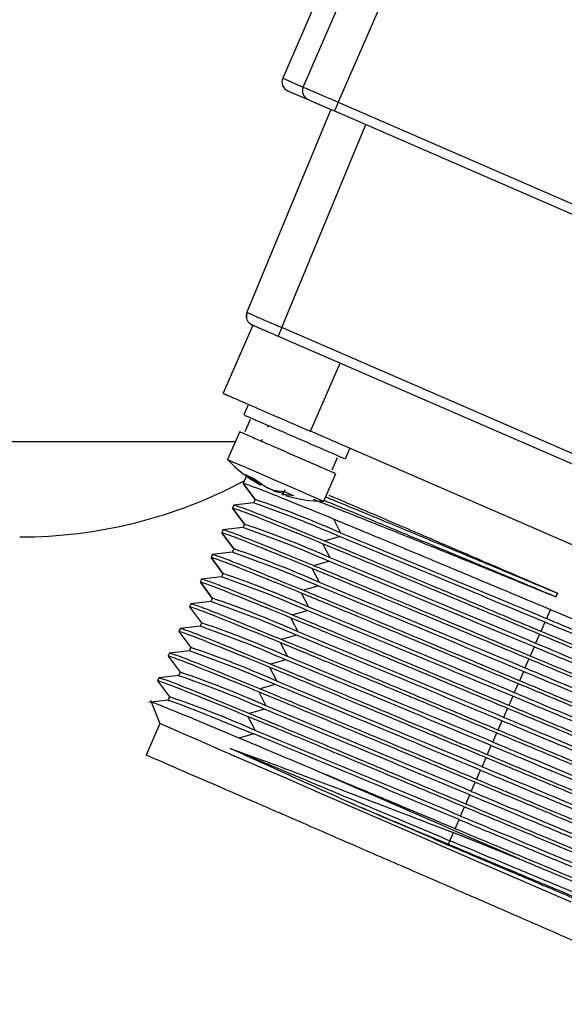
# Model space of a CAD drawing. Header units: millimetres. Extents: x 2719 to 13968, y 3953 to 13921.
# Tile 4 of 160: x 5083 to 5112, y 4683 to 4735. Entities that reach past the tile are written whole.
import ezdxf

# ---------------------------------------------------------------- set-up
doc = ezdxf.new("R2010")
doc.units = ezdxf.units.MM

msp = doc.modelspace()

# ---------------------------------------------------------------- linework, layer by layer
at = {"color": 7, "linetype": 'Continuous', "lineweight": 25}
for p, q in [((5098.225, 4731.521), (5106.021, 4749.468)), ((5107.854, 4748.671), (5100.058, 4730.724)), ((5102.988, 4745.422), (5097.152, 4731.987)), ((5097.152, 4731.987), (5098.225, 4731.521)), ((5098.225, 4731.521), (5098.265, 4731.503)), ((5098.265, 4731.503), (5098.373, 4731.457)), ((5098.373, 4731.457), (5098.545, 4731.382)), ((5097.411, 4731.329), (5098.484, 4730.863)), ((5098.545, 4731.382), (5098.773, 4731.283)), ((5098.773, 4731.283), (5099.049, 4731.163)), ((5099.049, 4731.163), (5099.364, 4731.026)), ((5099.364, 4731.026), (5099.705, 4730.878)), ((5099.705, 4730.878), (5100.058, 4730.724)), ((5099.918, 4730.4), (5099.893, 4730.343)), ((5099.948, 4730.47), (5099.918, 4730.4)), ((5099.982, 4730.549), (5099.948, 4730.47)), ((5100.02, 4730.635), (5099.982, 4730.549)), ((5100.058, 4730.724), (5100.02, 4730.635)), ((5100.058, 4730.724), (5138.2, 4714.156)), ((5099.672, 4730.347), (5095.271, 4719.713)), ((5099.863, 4730.275), (5099.859, 4730.266)), ((5099.859, 4730.266), (5138.001, 4713.697)), ((5099.874, 4730.301), (5099.863, 4730.275)), ((5099.893, 4730.343), (5099.874, 4730.301)), ((5097.105, 4718.916), (5101.505, 4729.551)), ((5095.271, 4719.713), (5095.34, 4719.681)), ((5095.579, 4719.044), (5094.025, 4715.467)), ((5096.942, 4718.542), (5096.924, 4718.5)), ((5096.966, 4718.597), (5096.942, 4718.542)), ((5096.996, 4718.666), (5096.966, 4718.597)), ((5097.03, 4718.743), (5096.996, 4718.666)), ((5097.067, 4718.828), (5097.03, 4718.743)), ((5097.105, 4718.916), (5097.067, 4718.828)), ((5131.586, 4703.938), (5097.105, 4718.916)), ((5096.913, 4718.475), (5096.909, 4718.466)), ((5096.909, 4718.466), (5131.39, 4703.488)), ((5096.924, 4718.5), (5096.913, 4718.475)), ((5098.611, 4713.475), (5100.164, 4717.052)), ((5095.356, 4714.892), (5095.115, 4714.336)), ((5095.444, 4714.091), (5095.163, 4713.444)), ((5094.896, 4713.457), (5094.263, 4711.999)), ((5096.4, 4713.782), (5096.36, 4713.69)), ((5126.582, 4701.325), (5098.611, 4713.475)), ((5040.578, 4712.939), (5094.671, 4712.939)), ((5096.081, 4713.048), (5096.041, 4712.956)), ((5100.434, 4712.026), (5100.674, 4712.579)), ((5094.263, 4711.999), (5094.273, 4711.994)), ((5094.273, 4711.994), (5094.527, 4711.884)), ((5094.527, 4711.884), (5095.086, 4711.641)), ((5099.748, 4711.452), (5100.03, 4712.099)), ((5095.086, 4711.641), (5095.874, 4711.299)), ((5095.874, 4711.299), (5096.785, 4710.903)), ((5095.25, 4711.134), (5095.081, 4710.746)), ((5095.219, 4711.19), (5095.391, 4711.107)), ((5095.902, 4710.715), (5095.219, 4711.19)), ((5095.391, 4711.107), (5095.577, 4711.035)), ((5095.577, 4711.035), (5096.26, 4710.56)), ((5096.785, 4710.903), (5097.696, 4710.507)), ((5099.307, 4709.807), (5099.94, 4711.266)), ((5095.706, 4709.902), (5095.081, 4710.746)), ((5095.083, 4710.74), (5095.705, 4709.9)), ((5096.642, 4710.394), (5097.21, 4710.325)), ((5097.2, 4710.219), (5096.892, 4710.286)), ((5097.19, 4710.324), (5097.123, 4710.17)), ((5097.476, 4710.201), (5097.21, 4710.325)), ((5097.696, 4710.507), (5098.484, 4710.165)), ((5095.706, 4709.902), (5095.626, 4709.719)), ((5097.743, 4710.094), (5097.175, 4710.163)), ((5097.743, 4710.094), (5097.476, 4710.201)), ((5098.484, 4710.165), (5099.042, 4709.922)), ((5098.749, 4709.922), (5100.046, 4709.414)), ((5099.042, 4709.922), (5099.296, 4709.812)), ((5099.296, 4709.812), (5099.307, 4709.807)), ((5099.565, 4710.136), (5100.254, 4709.843)), ((5094.583, 4709.599), (5094.519, 4709.453)), ((5095.144, 4708.609), (5094.519, 4709.453)), ((5094.521, 4709.447), (5095.143, 4708.607)), ((5095.632, 4709.721), (5094.582, 4709.601)), ((5100.206, 4708.139), (5099.825, 4708.877)), ((5094.021, 4708.306), (5093.958, 4708.16)), ((5095.07, 4708.428), (5094.021, 4708.308)), ((5095.144, 4708.609), (5095.065, 4708.425)), ((5094.583, 4707.316), (5093.958, 4708.16)), ((5093.96, 4708.154), (5094.582, 4707.314)), ((5099.327, 4707.731), (5100.126, 4707.956)), ((5094.583, 4707.316), (5094.503, 4707.132)), ((5099.644, 4706.846), (5099.263, 4707.584)), ((5093.46, 4707.013), (5093.396, 4706.866)), ((5094.021, 4706.023), (5093.396, 4706.866)), ((5093.398, 4706.861), (5094.02, 4706.021)), ((5094.509, 4707.135), (5093.459, 4707.015)), ((5098.765, 4706.438), (5099.564, 4706.663)), ((5099.082, 4705.553), (5098.702, 4706.291)), ((5092.898, 4705.72), (5092.834, 4705.573)), ((5093.947, 4705.842), (5092.897, 4705.722)), ((5094.021, 4706.023), (5093.941, 4705.839)), ((5093.459, 4704.73), (5092.834, 4705.573)), ((5092.836, 4705.568), (5093.458, 4704.727)), ((5098.204, 4705.145), (5099.003, 4705.37)), ((5093.459, 4704.73), (5093.379, 4704.546)), ((5098.521, 4704.26), (5098.14, 4704.998)), ((5111.553, 4704.998), (5111.466, 4704.799)), ((5111.466, 4704.799), (5111.47, 4704.807)), ((5111.47, 4704.807), (5111.549, 4704.99)), ((5111.553, 4704.998), (5111.549, 4704.99)), ((5092.271, 4704.28), (5092.896, 4703.434)), ((5092.336, 4704.427), (5092.273, 4704.28)), ((5092.273, 4704.28), (5092.897, 4703.437)), ((5093.385, 4704.549), (5092.342, 4704.43)), ((5097.642, 4703.851), (5098.441, 4704.077)), ((5111.179, 4704.137), (5110.97, 4703.656)), ((5097.959, 4702.967), (5097.578, 4703.705)), ((5091.775, 4703.134), (5091.711, 4702.987)), ((5092.823, 4703.256), (5091.78, 4703.137)), ((5092.897, 4703.437), (5092.818, 4703.253)), ((5110.89, 4703.472), (5110.681, 4702.991)), ((5091.709, 4702.986), (5092.335, 4702.141)), ((5091.711, 4702.987), (5092.336, 4702.143)), ((5097.879, 4702.784), (5097.08, 4702.558)), ((5110.617, 4702.844), (5110.408, 4702.363)), ((5092.336, 4702.143), (5092.256, 4701.96)), ((5097.017, 4702.412), (5097.397, 4701.674)), ((5110.328, 4702.179), (5110.119, 4701.698)), ((5091.147, 4701.693), (5091.773, 4700.848)), ((5091.213, 4701.841), (5091.149, 4701.694)), ((5091.149, 4701.694), (5091.774, 4700.85)), ((5092.262, 4701.963), (5091.218, 4701.843)), ((5097.317, 4701.491), (5096.519, 4701.265)), ((5110.055, 4701.551), (5109.846, 4701.07)), ((5096.455, 4701.119), (5096.835, 4700.381)), ((5090.651, 4700.548), (5090.588, 4700.401)), ((5091.7, 4700.67), (5090.657, 4700.55)), ((5091.774, 4700.85), (5091.694, 4700.667)), ((5109.767, 4700.886), (5109.557, 4700.405)), ((5090.586, 4700.4), (5091.211, 4699.555)), ((5090.588, 4700.401), (5091.212, 4699.557)), ((5096.756, 4700.198), (5095.957, 4699.972)), ((5109.494, 4700.258), (5109.285, 4699.777)), ((5091.212, 4699.557), (5091.133, 4699.374)), ((5095.893, 4699.825), (5096.274, 4699.088)), ((5109.205, 4699.593), (5108.996, 4699.112)), ((5091.139, 4699.377), (5090.137, 4699.262)), ((5090.219, 4699.389), (5090.704, 4698.16)), ((5108.932, 4698.965), (5108.723, 4698.483)), ((5094.87, 4697.394), (5092.461, 4698.404)), ((5095.331, 4698.532), (5095.712, 4697.795)), ((5096.194, 4698.904), (5095.395, 4698.679)), ((5090.704, 4698.16), (5089.986, 4696.508)), ((5090.746, 4698.141), (5090.704, 4698.16)), ((5091.081, 4697.996), (5090.746, 4698.141)), ((5091.744, 4697.708), (5091.081, 4697.996)), ((5108.643, 4698.3), (5108.434, 4697.819)), ((5092.719, 4697.284), (5091.744, 4697.708)), ((5095.632, 4697.611), (5094.87, 4697.396)), ((5108.161, 4697.19), (5108.37, 4697.672)), ((5093.985, 4696.734), (5092.719, 4697.284)), ((5107.872, 4696.526), (5108.081, 4697.007)), ((5095.514, 4696.07), (5093.985, 4696.734)), ((5107.599, 4695.897), (5107.809, 4696.379)), ((5097.272, 4695.307), (5095.514, 4696.07)), ((5099.813, 4695.293), (5098.532, 4695.849)), ((5099.218, 4694.461), (5097.272, 4695.307)), ((5107.311, 4695.232), (5107.52, 4695.714)), ((5101.144, 4694.715), (5099.813, 4695.293)), ((5107.038, 4694.604), (5107.247, 4695.086)), ((5101.311, 4693.552), (5099.218, 4694.461)), ((5102.515, 4694.119), (5101.144, 4694.715)), ((5106.749, 4693.939), (5106.958, 4694.421)), ((5103.915, 4693.511), (5102.515, 4694.119)), ((5106.476, 4693.311), (5106.685, 4693.793)), ((5103.502, 4692.6), (5101.311, 4693.552)), ((5105.332, 4692.895), (5103.915, 4693.511)), ((5106.756, 4692.277), (5105.332, 4692.895)), ((5106.187, 4692.646), (5106.396, 4693.128)), ((5105.744, 4691.626), (5103.502, 4692.6)), ((5105.914, 4692.018), (5106.097, 4692.439)), ((5106.097, 4692.44), (5109.578, 4691.051)), ((5108.175, 4691.661), (5106.756, 4692.277)), ((5105.815, 4691.789), (5105.835, 4691.835)), ((5105.835, 4691.835), (5105.914, 4692.018)), ((5107.986, 4690.653), (5105.744, 4691.626)), ((5109.578, 4691.051), (5108.175, 4691.661)), ((5110.177, 4689.701), (5107.986, 4690.653)), ((5112.27, 4688.792), (5110.177, 4689.701))]:
    msp.add_line(p, q, dxfattribs=at)
at = {"color": 8, "linetype": 'Continuous', "lineweight": 25}
msp.add_line((5097.175, 4710.163), (5097.286, 4710.418), dxfattribs=at)
at = {"color": 7, "linetype": 'Continuous', "lineweight": 25}
for centre, radius, start, end in [((5097.611, 4731.788), 0.5, 156.5155, 246.5162), ((5098.683, 4731.322), 0.5, 156.5165, 246.5153), ((5095.733, 4719.522), 0.5, 157.5202, 190.355), ((5095.733, 4719.522), 0.5, 206.6049, 246.5202), ((5099.349, 4716.806), 6.999, 223.3878, 241.1463), ((5083.366, 4732.936), 24.997, 270, 298.076), ((5077.768, 4657.48), 55.406, 66.1104, 71.1095), ((5099.349, 4716.806), 6.999, 252.9221, 269.6526), ((5077.688, 4657.297), 55.406, 66.1106, 71.1096), ((5077.126, 4656.004), 55.406, 66.1106, 71.1096), ((5077.206, 4656.187), 55.406, 66.1106, 71.1096), ((4216.239, 2570.833), 2312.693, 67.241742, 67.530624), ((4216.183, 2570.684), 2313.052, 67.241832, 67.530669), ((5076.645, 4654.895), 55.405, 66.1105, 71.1096), ((5076.566, 4654.714), 55.403, 66.1103, 71.1096), ((4216.65, 2571.875), 2310.164, 67.241584, 67.530783), ((4214.808, 2567.446), 2315.16, 67.241896, 67.53047), ((5076.003, 4653.419), 55.405, 66.1105, 71.1096), ((5076.083, 4653.603), 55.404, 66.1105, 71.1097), ((4215.239, 2568.538), 2312.377, 67.24179, 67.530712), ((4215.624, 2569.461), 2311.577, 67.241672, 67.530694), ((5075.521, 4652.308), 55.406, 66.1104, 71.1095), ((5075.442, 4652.127), 55.404, 66.1105, 71.1097), ((4213.605, 2564.677), 2315.16, 67.241896, 67.53047), ((4215.54, 2569.313), 2310.336, 67.241609, 67.530786), ((5074.88, 4650.832), 55.406, 66.1106, 71.1096), ((5074.958, 4651.012), 55.409, 66.1107, 71.1095), ((4214.214, 2566.192), 2312.118, 67.24172, 67.530674), ((4213.936, 2565.512), 2313.052, 67.241832, 67.530669), ((5074.399, 4649.725), 55.403, 66.1104, 71.1098), ((5074.318, 4649.539), 55.406, 66.1104, 71.1095), ((4214.285, 2566.421), 2310.469, 67.241603, 67.530763), ((4212.419, 2561.932), 2315.531, 67.241919, 67.530447), ((5073.757, 4648.246), 55.405, 66.1105, 71.1096), ((5073.837, 4648.431), 55.404, 66.1105, 71.1097), ((4212.993, 2563.366), 2312.377, 67.24179, 67.530712), ((4213.378, 2564.289), 2311.577, 67.241672, 67.530694), ((5073.274, 4647.136), 55.406, 66.1104, 71.1095), ((4213.293, 2564.141), 2310.336, 67.241609, 67.530786), ((4211.358, 2559.504), 2315.16, 67.241896, 67.53047), ((4211.967, 2561.019), 2312.118, 67.24172, 67.530674), ((4212.51, 2562.318), 2310.91, 67.241631, 67.530736)]:
    msp.add_arc(centre, radius, start, end, dxfattribs=at)
for points, knots in [([(5098.484, 4730.863), (5098.505, 4730.854), (5098.537, 4730.84), (5098.711, 4730.765), (5098.889, 4730.688), (5099.106, 4730.593), (5099.424, 4730.455), (5099.688, 4730.34), (5099.859, 4730.266)], [0, 0, 0, 0, 0.239682, 0.369958, 0.499993, 0.630272, 0.760315, 1, 1, 1, 1]), ([(5095.306, 4719.696), (5095.286, 4719.654), (5095.246, 4719.569), (5095.243, 4719.422), (5095.286, 4719.277), (5095.354, 4719.199), (5095.387, 4719.161)], [0, 0, 0, 0, 0.242459, 0.495647, 0.751349, 1, 1, 1, 1]), ([(5095.534, 4719.063), (5095.553, 4719.055), (5095.582, 4719.042), (5095.755, 4718.967), (5095.93, 4718.891), (5096.145, 4718.798), (5096.464, 4718.659), (5096.733, 4718.542), (5096.909, 4718.466)], [0, 0, 0, 0, 0.243923, 0.371843, 0.500013, 0.627962, 0.756146, 1, 1, 1, 1]), ([(5094.025, 4715.467), (5094.094, 4715.437), (5094.232, 4715.377), (5095.292, 4714.917), (5096.808, 4714.258), (5098.01, 4713.736), (5098.611, 4713.475)], [0, 0, 0, 0, 0.250001, 0.499997, 0.75, 1, 1, 1, 1]), ([(5095.167, 4714.317), (5095.156, 4714.322), (5095.124, 4714.336), (5095.391, 4714.22), (5095.568, 4714.143)], [0, 0, 0, 0, 0.336497, 1, 1, 1, 1]), ([(5095.568, 4714.143), (5095.796, 4714.044), (5096.25, 4713.846), (5097.255, 4713.41), (5098.313, 4712.95), (5099.302, 4712.521), (5100.035, 4712.202), (5100.424, 4712.033), (5100.394, 4712.047), (5100.384, 4712.051)], [0, 0, 0, 0, 0.154014, 0.308034, 0.462051, 0.616068, 0.770085, 0.924102, 1, 1, 1, 1]), ([(5094.943, 4713.433), (5094.933, 4713.438), (5094.903, 4713.451), (5095.156, 4713.341), (5095.324, 4713.268)], [0, 0, 0, 0, 0.336495, 1, 1, 1, 1]), ([(5095.324, 4713.268), (5095.54, 4713.174), (5095.971, 4712.987), (5096.923, 4712.573), (5097.927, 4712.137), (5098.864, 4711.73), (5099.56, 4711.428), (5099.929, 4711.267), (5099.9, 4711.28), (5099.89, 4711.284)], [0, 0, 0, 0, 0.154014, 0.308031, 0.46205, 0.616067, 0.770085, 0.924103, 1, 1, 1, 1]), ([(5095.081, 4710.746), (5095.146, 4710.734), (5095.276, 4710.709), (5096.248, 4710.335), (5097.716, 4709.745), (5099.122, 4709.166), (5099.825, 4708.877)], [0, 0, 0, 0, 0.250002, 0.499999, 0.75, 1, 1, 1, 1]), ([(5095.902, 4710.715), (5095.929, 4710.701), (5095.981, 4710.671), (5096.02, 4710.651), (5096.023, 4710.653), (5095.993, 4710.673), (5095.977, 4710.683)], [0, 0, 0, 0, 0.250214, 0.500009, 0.749755, 1, 1, 1, 1]), ([(5096.642, 4710.394), (5096.63, 4710.397), (5096.606, 4710.404), (5096.548, 4710.424), (5096.463, 4710.458), (5096.374, 4710.5), (5096.306, 4710.534), (5096.276, 4710.551), (5096.26, 4710.56)], [0, 0, 0, 0, 0.1304401, 0.2574101, 0.4998069, 0.7448059, 0.8702899, 1, 1, 1, 1]), ([(5096.51, 4710.451), (5096.532, 4710.438), (5096.577, 4710.412), (5096.679, 4710.365), (5096.791, 4710.319), (5096.858, 4710.297), (5096.892, 4710.286)], [0, 0, 0, 0, 0.250182, 0.49993, 0.749665, 1, 1, 1, 1]), ([(5097.25, 4710.13), (5097.221, 4710.139), (5097.163, 4710.157), (5097.122, 4710.173), (5097.121, 4710.176), (5097.157, 4710.167), (5097.175, 4710.163)], [0, 0, 0, 0, 0.250314, 0.499994, 0.749746, 1, 1, 1, 1]), ([(5099.301, 4709.863), (5099.612, 4709.736), (5100.548, 4709.355), (5102.603, 4708.505), (5105.328, 4707.372), (5108.333, 4706.118), (5110.423, 4705.244), (5111.47, 4704.807)], [0, 0, 0, 0, 0.110206, 0.331585, 0.553616, 0.776447, 1, 1, 1, 1]), ([(5099.418, 4710.031), (5099.717, 4709.909), (5100.642, 4709.532), (5102.683, 4708.688), (5105.408, 4707.556), (5108.413, 4706.302), (5110.503, 4705.428), (5111.549, 4704.99)], [0, 0, 0, 0, 0.106433, 0.32875, 0.551723, 0.775498, 1, 1, 1, 1]), ([(5100.254, 4709.843), (5101.034, 4709.509), (5102.594, 4708.842), (5104.495, 4708.027), (5105.445, 4707.62)], [0, 0, 0, 0, 0.5, 1, 1, 1, 1]), ([(5094.519, 4709.453), (5094.584, 4709.44), (5094.714, 4709.416), (5095.687, 4709.042), (5097.155, 4708.452), (5098.56, 4707.873), (5099.263, 4707.584)], [0, 0, 0, 0, 0.250002, 0.499999, 0.75, 1, 1, 1, 1]), ([(5099.327, 4707.731), (5098.624, 4708.02), (5097.218, 4708.599), (5095.753, 4709.187), (5094.805, 4709.553), (5094.678, 4709.577), (5094.619, 4709.589)], [0, 0, 0, 0, 0.257022, 0.514046, 0.771064, 1, 1, 1, 1]), ([(5100.046, 4709.414), (5100.837, 4709.099), (5102.42, 4708.469), (5105.255, 4707.324), (5108.296, 4706.089), (5110.409, 4705.229), (5111.466, 4704.799)], [0, 0, 0, 0, 0.250001, 0.500001, 0.750001, 1, 1, 1, 1]), ([(5099.825, 4708.877), (5100.611, 4708.551), (5102.184, 4707.9), (5105.003, 4706.724), (5108.027, 4705.458), (5110.128, 4704.578), (5111.179, 4704.137)], [0, 0, 0, 0, 0.249999, 0.5, 0.75, 1, 1, 1, 1]), ([(5098.765, 4706.438), (5098.062, 4706.727), (5096.656, 4707.306), (5095.191, 4707.894), (5094.244, 4708.26), (5094.117, 4708.284), (5094.057, 4708.296)], [0, 0, 0, 0, 0.257022, 0.514046, 0.771064, 1, 1, 1, 1]), ([(5093.958, 4708.16), (5094.023, 4708.147), (5094.152, 4708.123), (5095.125, 4707.748), (5096.593, 4707.159), (5097.999, 4706.58), (5098.702, 4706.291)], [0, 0, 0, 0, 0.2500023, 0.4999989, 0.7499999, 1, 1, 1, 1]), ([(5110.681, 4702.991), (5109.63, 4703.431), (5107.529, 4704.312), (5104.505, 4705.578), (5101.686, 4706.754), (5100.114, 4707.405), (5099.327, 4707.731)], [0, 0, 0, 0, 0.2499996, 0.5000002, 0.7500009, 1, 1, 1, 1]), ([(5099.263, 4707.584), (5100.05, 4707.258), (5101.622, 4706.607), (5104.441, 4705.431), (5107.465, 4704.165), (5109.566, 4703.285), (5110.617, 4702.844)], [0, 0, 0, 0, 0.2499997, 0.5000004, 0.75, 1, 1, 1, 1]), ([(5105.445, 4707.62), (5106.434, 4707.196), (5108.41, 4706.348), (5110.505, 4705.448), (5111.553, 4704.998)], [0, 0, 0, 0, 0.499999, 1, 1, 1, 1]), ([(5093.396, 4706.866), (5093.461, 4706.854), (5093.59, 4706.83), (5094.563, 4706.455), (5096.031, 4705.866), (5097.437, 4705.287), (5098.14, 4704.998)], [0, 0, 0, 0, 0.250002, 0.499999, 0.75, 1, 1, 1, 1]), ([(5098.204, 4705.145), (5097.501, 4705.434), (5096.094, 4706.013), (5094.629, 4706.601), (5093.682, 4706.966), (5093.555, 4706.991), (5093.495, 4707.003)], [0, 0, 0, 0, 0.2570221, 0.5140456, 0.7710643, 1, 1, 1, 1]), ([(5098.702, 4706.291), (5099.488, 4705.965), (5101.061, 4705.314), (5103.88, 4704.138), (5106.903, 4702.872), (5109.005, 4701.991), (5110.055, 4701.551)], [0, 0, 0, 0, 0.249999, 0.5, 0.75, 1, 1, 1, 1]), ([(5110.119, 4701.698), (5109.068, 4702.138), (5106.967, 4703.019), (5103.943, 4704.284), (5101.124, 4705.461), (5099.552, 4706.112), (5098.765, 4706.438)], [0, 0, 0, 0, 0.25, 0.5, 0.750001, 1, 1, 1, 1]), ([(5097.642, 4703.851), (5096.939, 4704.141), (5095.533, 4704.72), (5094.068, 4705.308), (5093.12, 4705.673), (5092.993, 4705.698), (5092.933, 4705.71)], [0, 0, 0, 0, 0.2570221, 0.5140456, 0.7710643, 1, 1, 1, 1]), ([(5092.834, 4705.573), (5092.899, 4705.561), (5093.029, 4705.537), (5094.002, 4705.162), (5095.469, 4704.573), (5096.875, 4703.994), (5097.578, 4703.705)], [0, 0, 0, 0, 0.250002, 0.499999, 0.75, 1, 1, 1, 1]), ([(5109.557, 4700.405), (5108.507, 4700.845), (5106.405, 4701.726), (5103.382, 4702.991), (5100.563, 4704.168), (5098.99, 4704.819), (5098.204, 4705.145)], [0, 0, 0, 0, 0.25, 0.499999, 0.750001, 1, 1, 1, 1]), ([(5098.14, 4704.998), (5098.926, 4704.672), (5100.499, 4704.021), (5103.318, 4702.845), (5106.342, 4701.579), (5108.443, 4700.698), (5109.494, 4700.258)], [0, 0, 0, 0, 0.249999, 0.5, 0.75, 1, 1, 1, 1]), ([(5092.273, 4704.28), (5092.337, 4704.268), (5092.467, 4704.244), (5093.44, 4703.869), (5094.908, 4703.28), (5096.314, 4702.701), (5097.017, 4702.412)], [0, 0, 0, 0, 0.250002, 0.499999, 0.75, 1, 1, 1, 1]), ([(5097.08, 4702.558), (5096.377, 4702.848), (5094.971, 4703.427), (5093.506, 4704.015), (5092.559, 4704.38), (5092.432, 4704.405), (5092.372, 4704.417)], [0, 0, 0, 0, 0.257022, 0.514045, 0.771064, 1, 1, 1, 1]), ([(5111.179, 4704.137), (5112.229, 4703.697), (5114.331, 4702.816), (5117.355, 4701.551), (5120.173, 4700.374), (5121.746, 4699.723), (5122.532, 4699.397)], [0, 0, 0, 0, 0.25, 0.499999, 0.749999, 1, 1, 1, 1]), ([(5097.578, 4703.705), (5098.365, 4703.379), (5099.937, 4702.728), (5102.756, 4701.552), (5105.78, 4700.286), (5107.881, 4699.405), (5108.932, 4698.965)], [0, 0, 0, 0, 0.249999, 0.5, 0.75, 1, 1, 1, 1]), ([(5108.996, 4699.112), (5107.945, 4699.552), (5105.844, 4700.433), (5102.82, 4701.698), (5100.001, 4702.875), (5098.428, 4703.526), (5097.642, 4703.851)], [0, 0, 0, 0, 0.25, 0.4999996, 0.750001, 1, 1, 1, 1]), ([(5121.734, 4699.172), (5121.356, 4699.328), (5120.494, 4699.684), (5118.856, 4700.364), (5116.818, 4701.212), (5114.636, 4702.122), (5112.668, 4702.944), (5111.487, 4703.439), (5110.97, 4703.656)], [0, 0, 0, 0, 0.1300575, 0.2967358, 0.5000011, 0.7032649, 0.8699433, 1, 1, 1, 1]), ([(5096.519, 4701.265), (5095.816, 4701.555), (5094.409, 4702.134), (5092.944, 4702.722), (5091.997, 4703.087), (5091.87, 4703.112), (5091.81, 4703.124)], [0, 0, 0, 0, 0.257022, 0.514046, 0.771064, 1, 1, 1, 1]), ([(5121.654, 4698.989), (5121.276, 4699.145), (5120.414, 4699.501), (5118.776, 4700.18), (5116.738, 4701.028), (5114.556, 4701.938), (5112.589, 4702.761), (5111.408, 4703.256), (5110.89, 4703.472)], [0, 0, 0, 0, 0.130057, 0.296736, 0.500001, 0.703265, 0.869943, 1, 1, 1, 1]), ([(5091.711, 4702.987), (5091.776, 4702.975), (5091.905, 4702.951), (5092.878, 4702.576), (5094.346, 4701.987), (5095.752, 4701.408), (5096.455, 4701.119)], [0, 0, 0, 0, 0.2500023, 0.4999989, 0.7499999, 1, 1, 1, 1]), ([(5108.434, 4697.819), (5107.383, 4698.259), (5105.282, 4699.14), (5102.258, 4700.405), (5099.439, 4701.582), (5097.867, 4702.233), (5097.08, 4702.558)], [0, 0, 0, 0, 0.25, 0.5, 0.750001, 1, 1, 1, 1]), ([(5110.617, 4702.844), (5111.668, 4702.404), (5113.769, 4701.523), (5116.793, 4700.257), (5119.612, 4699.081), (5121.184, 4698.43), (5121.971, 4698.104)], [0, 0, 0, 0, 0.25, 0.499999, 0.749999, 1, 1, 1, 1]), ([(5122.034, 4698.251), (5121.248, 4698.577), (5119.675, 4699.228), (5116.857, 4700.404), (5113.833, 4701.67), (5111.731, 4702.551), (5110.681, 4702.991)], [0, 0, 0, 0, 0.250001, 0.500001, 0.75, 1, 1, 1, 1]), ([(5097.017, 4702.412), (5097.803, 4702.086), (5099.376, 4701.435), (5102.194, 4700.259), (5105.218, 4698.993), (5107.32, 4698.112), (5108.37, 4697.672)], [0, 0, 0, 0, 0.2499997, 0.5000004, 0.75, 1, 1, 1, 1]), ([(5121.092, 4697.696), (5120.714, 4697.852), (5119.852, 4698.208), (5118.215, 4698.887), (5116.176, 4699.735), (5113.995, 4700.645), (5112.027, 4701.468), (5110.846, 4701.962), (5110.328, 4702.179)], [0, 0, 0, 0, 0.1300579, 0.2967362, 0.5000015, 0.7032653, 0.8699432, 1, 1, 1, 1]), ([(5121.172, 4697.879), (5120.794, 4698.035), (5119.932, 4698.391), (5118.294, 4699.071), (5116.256, 4699.918), (5114.074, 4700.829), (5112.107, 4701.651), (5110.926, 4702.146), (5110.408, 4702.363)], [0, 0, 0, 0, 0.130058, 0.296736, 0.500001, 0.703265, 0.869943, 1, 1, 1, 1]), ([(5091.149, 4701.694), (5091.214, 4701.682), (5091.344, 4701.658), (5092.317, 4701.283), (5093.784, 4700.694), (5095.19, 4700.115), (5095.893, 4699.825)], [0, 0, 0, 0, 0.250002, 0.499999, 0.75, 1, 1, 1, 1]), ([(5095.957, 4699.972), (5095.254, 4700.262), (5093.848, 4700.84), (5092.382, 4701.429), (5091.435, 4701.794), (5091.308, 4701.819), (5091.248, 4701.831)], [0, 0, 0, 0, 0.2570221, 0.5140456, 0.7710643, 1, 1, 1, 1]), ([(5110.055, 4701.551), (5111.106, 4701.111), (5113.207, 4700.23), (5116.231, 4698.964), (5119.05, 4697.788), (5120.623, 4697.137), (5121.409, 4696.811)], [0, 0, 0, 0, 0.2499997, 0.499999, 0.7499992, 1, 1, 1, 1]), ([(5121.473, 4696.958), (5120.686, 4697.284), (5119.114, 4697.935), (5116.295, 4699.111), (5113.271, 4700.377), (5111.17, 4701.257), (5110.119, 4701.698)], [0, 0, 0, 0, 0.2500005, 0.5000008, 0.7500006, 1, 1, 1, 1]), ([(5096.455, 4701.119), (5097.241, 4700.793), (5098.814, 4700.142), (5101.633, 4698.965), (5104.657, 4697.7), (5106.758, 4696.819), (5107.809, 4696.379)], [0, 0, 0, 0, 0.249999, 0.5, 0.75, 1, 1, 1, 1]), ([(5107.872, 4696.526), (5106.822, 4696.966), (5104.72, 4697.847), (5101.696, 4699.112), (5098.878, 4700.289), (5097.305, 4700.94), (5096.519, 4701.265)], [0, 0, 0, 0, 0.25, 0.5, 0.750001, 1, 1, 1, 1]), ([(5120.61, 4696.586), (5120.232, 4696.742), (5119.37, 4697.098), (5117.733, 4697.777), (5115.694, 4698.625), (5113.513, 4699.536), (5111.545, 4700.358), (5110.364, 4700.853), (5109.846, 4701.07)], [0, 0, 0, 0, 0.130058, 0.296736, 0.500001, 0.703265, 0.869943, 1, 1, 1, 1]), ([(5095.395, 4698.679), (5094.692, 4698.969), (5093.286, 4699.547), (5091.821, 4700.136), (5090.873, 4700.501), (5090.746, 4700.526), (5090.687, 4700.538)], [0, 0, 0, 0, 0.2570221, 0.5140456, 0.7710643, 1, 1, 1, 1]), ([(5120.531, 4696.403), (5120.153, 4696.559), (5119.291, 4696.915), (5117.653, 4697.594), (5115.614, 4698.442), (5113.433, 4699.352), (5111.465, 4700.175), (5110.284, 4700.669), (5109.767, 4700.886)], [0, 0, 0, 0, 0.1300578, 0.296736, 0.5000008, 0.703265, 0.8699428, 1, 1, 1, 1]), ([(5090.588, 4700.401), (5090.652, 4700.389), (5090.782, 4700.365), (5091.755, 4699.99), (5093.223, 4699.4), (5094.629, 4698.822), (5095.331, 4698.532)], [0, 0, 0, 0, 0.250002, 0.499999, 0.75, 1, 1, 1, 1]), ([(5107.311, 4695.232), (5106.26, 4695.673), (5104.159, 4696.554), (5101.135, 4697.819), (5098.316, 4698.995), (5096.743, 4699.647), (5095.957, 4699.972)], [0, 0, 0, 0, 0.25, 0.499999, 0.750001, 1, 1, 1, 1]), ([(5109.494, 4700.258), (5110.544, 4699.818), (5112.646, 4698.937), (5115.669, 4697.671), (5118.488, 4696.495), (5120.061, 4695.844), (5120.847, 4695.518)], [0, 0, 0, 0, 0.2499994, 0.4999992, 0.7499995, 1, 1, 1, 1]), ([(5120.911, 4695.665), (5120.125, 4695.991), (5118.552, 4696.642), (5115.733, 4697.818), (5112.709, 4699.084), (5110.608, 4699.964), (5109.557, 4700.405)], [0, 0, 0, 0, 0.2500008, 0.5000006, 0.7500003, 1, 1, 1, 1]), ([(5095.893, 4699.825), (5096.68, 4699.5), (5098.252, 4698.849), (5101.071, 4697.672), (5104.095, 4696.407), (5106.196, 4695.526), (5107.247, 4695.086)], [0, 0, 0, 0, 0.2499991, 0.4999998, 0.7500004, 1, 1, 1, 1]), ([(5119.969, 4695.109), (5119.591, 4695.266), (5118.729, 4695.622), (5117.091, 4696.301), (5115.053, 4697.149), (5112.871, 4698.059), (5110.904, 4698.882), (5109.723, 4699.376), (5109.205, 4699.593)], [0, 0, 0, 0, 0.130058, 0.296736, 0.500001, 0.703265, 0.869943, 1, 1, 1, 1]), ([(5120.048, 4695.293), (5119.671, 4695.449), (5118.809, 4695.805), (5117.171, 4696.484), (5115.132, 4697.332), (5112.951, 4698.242), (5110.983, 4699.065), (5109.802, 4699.56), (5109.285, 4699.777)], [0, 0, 0, 0, 0.130058, 0.296736, 0.500001, 0.703265, 0.869943, 1, 1, 1, 1]), ([(5092.461, 4698.404), (5091.824, 4698.666), (5091.119, 4698.956), (5090.667, 4699.134), (5090.389, 4699.243), (5090.336, 4699.255), (5090.296, 4699.264)], [0, 0, 0, 0, 0.521877, 0.577181, 0.682722, 1, 1, 1, 1]), ([(5091.152, 4699.371), (5091.168, 4699.37), (5091.209, 4699.369), (5091.55, 4699.251), (5092.257, 4698.982), (5093.313, 4698.561), (5094.464, 4698.092), (5095.276, 4697.758), (5095.632, 4697.611)], [0, 0, 0, 0, 0.103618, 0.275362, 0.484804, 0.694247, 0.865992, 1, 1, 1, 1]), ([(5108.932, 4698.965), (5109.983, 4698.525), (5112.084, 4697.644), (5115.108, 4696.378), (5117.927, 4695.202), (5119.499, 4694.551), (5120.286, 4694.225)], [0, 0, 0, 0, 0.2499998, 0.4999992, 0.7499994, 1, 1, 1, 1]), ([(5120.349, 4694.372), (5119.563, 4694.697), (5117.99, 4695.349), (5115.172, 4696.525), (5112.148, 4697.79), (5110.046, 4698.671), (5108.996, 4699.112)], [0, 0, 0, 0, 0.250001, 0.500001, 0.75, 1, 1, 1, 1]), ([(5095.331, 4698.532), (5096.118, 4698.207), (5097.691, 4697.556), (5100.509, 4696.379), (5103.533, 4695.114), (5105.634, 4694.233), (5106.685, 4693.793)], [0, 0, 0, 0, 0.249999, 0.500001, 0.75, 1, 1, 1, 1]), ([(5106.749, 4693.939), (5105.698, 4694.38), (5103.597, 4695.261), (5100.573, 4696.526), (5097.754, 4697.702), (5096.182, 4698.354), (5095.395, 4698.679)], [0, 0, 0, 0, 0.25, 0.4999996, 0.750001, 1, 1, 1, 1]), ([(5119.487, 4694), (5119.109, 4694.156), (5118.247, 4694.512), (5116.609, 4695.191), (5114.571, 4696.039), (5112.389, 4696.949), (5110.422, 4697.772), (5109.24, 4698.267), (5108.723, 4698.483)], [0, 0, 0, 0, 0.1300575, 0.2967358, 0.5000011, 0.7032649, 0.8699433, 1, 1, 1, 1]), ([(5119.407, 4693.816), (5119.029, 4693.972), (5118.167, 4694.329), (5116.53, 4695.008), (5114.491, 4695.856), (5112.309, 4696.766), (5110.342, 4697.588), (5109.161, 4698.083), (5108.643, 4698.3)], [0, 0, 0, 0, 0.130057, 0.296736, 0.500001, 0.703265, 0.869943, 1, 1, 1, 1]), ([(5098.532, 4695.849), (5097.872, 4696.128), (5096.551, 4696.687), (5095.43, 4697.158), (5094.87, 4697.394)], [0, 0, 0, 0, 0.500309, 1, 1, 1, 1]), ([(5108.37, 4697.672), (5109.421, 4697.231), (5111.522, 4696.351), (5114.546, 4695.085), (5117.365, 4693.909), (5118.938, 4693.258), (5119.724, 4692.932)], [0, 0, 0, 0, 0.25, 0.499999, 0.749999, 1, 1, 1, 1]), ([(5119.788, 4693.079), (5119.001, 4693.404), (5117.429, 4694.055), (5114.61, 4695.232), (5111.586, 4696.497), (5109.485, 4697.378), (5108.434, 4697.819)], [0, 0, 0, 0, 0.2500008, 0.500001, 0.7500003, 1, 1, 1, 1]), ([(5094.404, 4696.851), (5095.158, 4696.578), (5096.588, 4696.061), (5098.483, 4695.345), (5100.473, 4694.593), (5102.723, 4693.739), (5104.969, 4692.874), (5106.097, 4692.44)], [0, 0, 0, 0, 0.2466929, 0.4674794, 0.496438, 0.7470862, 1, 1, 1, 1]), ([(5100.697, 4693.998), (5099.519, 4694.53), (5097.157, 4695.596), (5095.322, 4696.432), (5094.404, 4696.851)], [0, 0, 0, 0, 0.499184, 1, 1, 1, 1]), ([(5094.404, 4696.851), (5095.122, 4696.551), (5095.932, 4696.214), (5097.599, 4695.516), (5099.499, 4694.721), (5102.533, 4693.443), (5104.794, 4692.49), (5105.914, 4692.018)], [0, 0, 0, 0, 0.234049, 0.263777, 0.475974, 0.740239, 1, 1, 1, 1]), ([(5108.081, 4697.007), (5108.599, 4696.79), (5109.78, 4696.295), (5111.748, 4695.473), (5113.929, 4694.563), (5115.968, 4693.715), (5117.605, 4693.036), (5118.468, 4692.679), (5118.845, 4692.523)], [0, 0, 0, 0, 0.130057, 0.296735, 0.499999, 0.703264, 0.869942, 1, 1, 1, 1]), ([(5108.161, 4697.19), (5108.679, 4696.974), (5109.86, 4696.479), (5111.827, 4695.656), (5114.009, 4694.746), (5116.048, 4693.898), (5117.685, 4693.219), (5118.547, 4692.863), (5118.925, 4692.707)], [0, 0, 0, 0, 0.130057, 0.296735, 0.499999, 0.703264, 0.869942, 1, 1, 1, 1]), ([(5105.027, 4689.976), (5104.043, 4690.403), (5102.074, 4691.258), (5099.234, 4692.492), (5096.617, 4693.629), (5094.324, 4694.625), (5092.439, 4695.444), (5091.049, 4696.047), (5090.155, 4696.436), (5090.043, 4696.485), (5089.987, 4696.509)], [0, 0, 0, 0, 0.125, 0.25, 0.375, 0.5, 0.624999, 0.75, 0.874999, 1, 1, 1, 1]), ([(5107.809, 4696.379), (5108.859, 4695.938), (5110.961, 4695.058), (5113.984, 4693.792), (5116.803, 4692.616), (5118.376, 4691.965), (5119.162, 4691.639)], [0, 0, 0, 0, 0.2499997, 0.499999, 0.7499992, 1, 1, 1, 1]), ([(5119.226, 4691.786), (5118.44, 4692.111), (5116.867, 4692.762), (5114.048, 4693.939), (5111.024, 4695.204), (5108.923, 4696.085), (5107.872, 4696.526)], [0, 0, 0, 0, 0.2500005, 0.5000008, 0.7500006, 1, 1, 1, 1]), ([(5106.187, 4692.646), (5105.808, 4692.805), (5104.86, 4693.203), (5103.164, 4693.914), (5100.938, 4694.846), (5099.392, 4695.491), (5098.532, 4695.849)], [0, 0, 0, 0, 0.142606, 0.356857, 0.642687, 1, 1, 1, 1]), ([(5107.599, 4695.897), (5108.117, 4695.68), (5109.298, 4695.186), (5111.266, 4694.363), (5113.447, 4693.453), (5115.486, 4692.605), (5117.123, 4691.926), (5117.986, 4691.57), (5118.363, 4691.414)], [0, 0, 0, 0, 0.130057, 0.296735, 0.499999, 0.703264, 0.869942, 1, 1, 1, 1]), ([(5107.52, 4695.714), (5108.037, 4695.497), (5109.219, 4695.002), (5111.186, 4694.18), (5113.368, 4693.27), (5115.406, 4692.422), (5117.044, 4691.742), (5117.906, 4691.386), (5118.284, 4691.23)], [0, 0, 0, 0, 0.130057, 0.296735, 0.499999, 0.703264, 0.869942, 1, 1, 1, 1]), ([(5107.247, 4695.086), (5108.297, 4694.645), (5110.399, 4693.765), (5113.423, 4692.499), (5116.241, 4691.323), (5117.814, 4690.671), (5118.6, 4690.346)], [0, 0, 0, 0, 0.2499994, 0.4999992, 0.7499995, 1, 1, 1, 1]), ([(5118.664, 4690.493), (5117.878, 4690.818), (5116.305, 4691.469), (5113.486, 4692.646), (5110.463, 4693.911), (5108.361, 4694.792), (5107.311, 4695.232)], [0, 0, 0, 0, 0.2500008, 0.5000006, 0.7500003, 1, 1, 1, 1]), ([(5106.958, 4694.421), (5107.476, 4694.204), (5108.657, 4693.709), (5110.624, 4692.887), (5112.806, 4691.977), (5114.844, 4691.129), (5116.482, 4690.449), (5117.344, 4690.093), (5117.722, 4689.937)], [0, 0, 0, 0, 0.130057, 0.296735, 0.499999, 0.703264, 0.869942, 1, 1, 1, 1]), ([(5107.038, 4694.604), (5107.555, 4694.387), (5108.736, 4693.893), (5110.704, 4693.07), (5112.886, 4692.16), (5114.924, 4691.312), (5116.562, 4690.633), (5117.424, 4690.277), (5117.802, 4690.121)], [0, 0, 0, 0, 0.130057, 0.296735, 0.499999, 0.703264, 0.869942, 1, 1, 1, 1]), ([(5105.815, 4691.789), (5104.942, 4692.166), (5103.198, 4692.919), (5101.531, 4693.639), (5100.697, 4693.998)], [0, 0, 0, 0, 0.500092, 1, 1, 1, 1]), ([(5100.698, 4693.998), (5101.537, 4693.645), (5103.214, 4692.939), (5104.962, 4692.202), (5105.835, 4691.835)], [0, 0, 0, 0, 0.50057, 1, 1, 1, 1]), ([(5106.685, 4693.793), (5107.736, 4693.352), (5109.837, 4692.471), (5112.861, 4691.206), (5115.68, 4690.029), (5117.252, 4689.378), (5118.039, 4689.053)], [0, 0, 0, 0, 0.25, 0.499999, 0.75, 1, 1, 1, 1]), ([(5118.103, 4689.2), (5117.316, 4689.525), (5115.743, 4690.176), (5112.925, 4691.353), (5109.901, 4692.618), (5107.8, 4693.499), (5106.749, 4693.939)], [0, 0, 0, 0, 0.250001, 0.500001, 0.75, 1, 1, 1, 1]), ([(5106.476, 4693.311), (5106.994, 4693.094), (5108.175, 4692.6), (5110.142, 4691.777), (5112.324, 4690.867), (5114.362, 4690.019), (5116, 4689.34), (5116.862, 4688.984), (5117.24, 4688.827)], [0, 0, 0, 0, 0.130056, 0.296735, 0.499999, 0.703264, 0.869942, 1, 1, 1, 1]), ([(5106.396, 4693.128), (5106.914, 4692.911), (5108.095, 4692.416), (5110.063, 4691.594), (5112.244, 4690.684), (5114.283, 4689.836), (5115.92, 4689.156), (5116.782, 4688.8), (5117.16, 4688.644)], [0, 0, 0, 0, 0.130057, 0.296735, 0.499999, 0.703264, 0.869943, 1, 1, 1, 1]), ([(5117.541, 4687.906), (5116.754, 4688.232), (5115.182, 4688.883), (5112.363, 4690.06), (5109.339, 4691.325), (5107.238, 4692.206), (5106.187, 4692.646)], [0, 0, 0, 0, 0.2500008, 0.500001, 0.7500003, 1, 1, 1, 1]), ([(5116.682, 4687.19), (5115.924, 4687.509), (5114.411, 4688.146), (5111.708, 4689.29), (5108.818, 4690.515), (5106.815, 4691.364), (5105.815, 4691.789)], [0, 0, 0, 0, 0.250632, 0.500841, 0.75063, 1, 1, 1, 1]), ([(5105.835, 4691.835), (5106.352, 4691.618), (5107.533, 4691.123), (5109.501, 4690.301), (5111.683, 4689.39), (5113.721, 4688.542), (5115.359, 4687.863), (5116.221, 4687.507), (5116.599, 4687.351)], [0, 0, 0, 0, 0.130057, 0.296735, 0.499999, 0.703264, 0.869942, 1, 1, 1, 1]), ([(5116.678, 4687.534), (5116.3, 4687.691), (5115.438, 4688.047), (5113.801, 4688.726), (5111.762, 4689.574), (5109.581, 4690.484), (5107.613, 4691.306), (5106.432, 4691.801), (5105.914, 4692.018)], [0, 0, 0, 0, 0.130058, 0.296736, 0.500001, 0.703265, 0.869943, 1, 1, 1, 1]), ([(5109.578, 4691.051), (5110.317, 4690.742), (5111.795, 4690.124), (5113.866, 4689.26), (5115.801, 4688.455), (5116.917, 4687.992), (5117.477, 4687.76)], [0, 0, 0, 0, 0.251019, 0.50204, 0.75011, 1, 1, 1, 1]), ([(5120.067, 4683.442), (5120.011, 4683.467), (5119.899, 4683.515), (5119.005, 4683.904), (5117.615, 4684.508), (5115.73, 4685.326), (5113.437, 4686.322), (5110.82, 4687.459), (5107.98, 4688.693), (5106.011, 4689.548), (5105.027, 4689.976)], [0, 0, 0, 0, 0.1250013, 0.2499999, 0.3750014, 0.4999999, 0.6249999, 0.7500007, 0.8750002, 1, 1, 1, 1])]:
    msp.add_open_spline(points, degree=3, knots=knots, dxfattribs=at)
at = {"color": 8, "linetype": 'Continuous', "lineweight": 25}
msp.add_open_spline([(5095.34, 4719.681), (5095.357, 4719.674), (5095.407, 4719.65), (5095.782, 4719.486), (5096.381, 4719.227), (5096.864, 4719.02), (5097.105, 4718.916)], degree=3, knots=[0, 0, 0, 0, 0.142931, 0.428622, 0.714301, 1, 1, 1, 1], dxfattribs=at)

doc.saveas('drawing.dxf')
